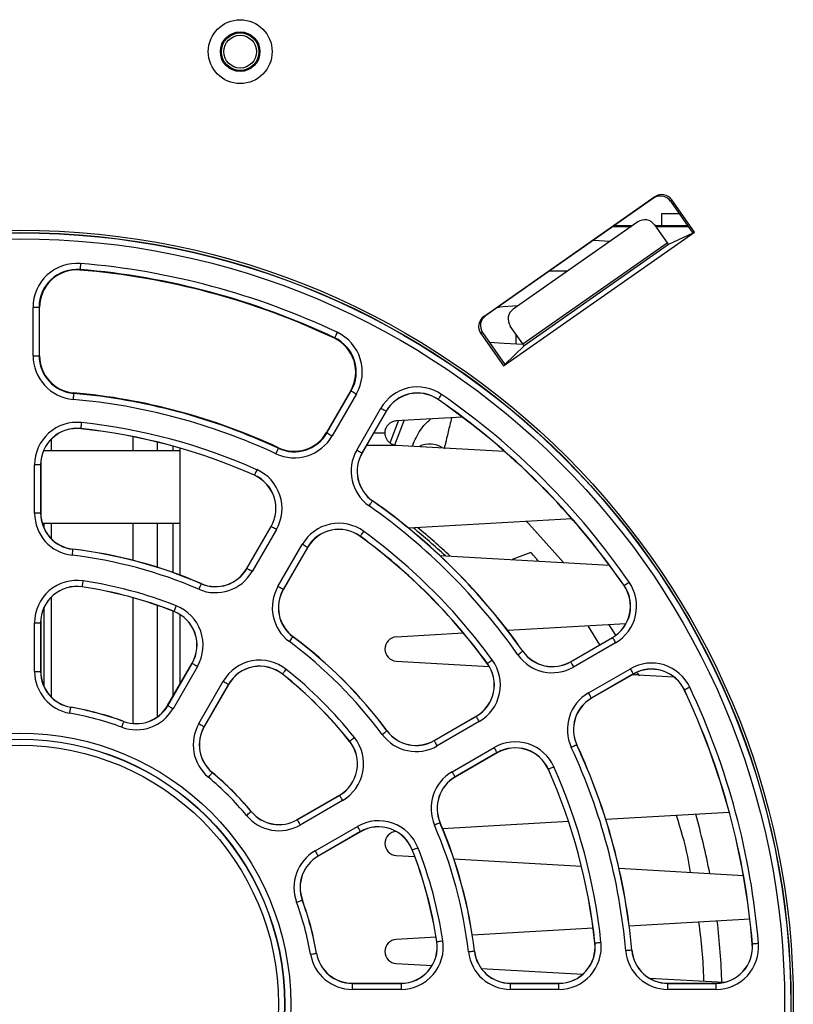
# Paper-space layout 'Sheet1' of a CAD drawing. Header units: millimetres. Extents: x -7 to 420, y -21 to 297.
# Tile 10 of 105: x 79 to 92, y 42 to 59. Entities that reach past the tile are written whole.
import ezdxf

# ---------------------------------------------------------------- set-up
doc = ezdxf.new("R2010")
doc.units = ezdxf.units.MM

psp = doc.layouts.new('Sheet1')

# ---------------------------------------------------------------- linework, layer by layer
at = {"color": 7, "linetype": 'Continuous', "lineweight": 25}
for p, q in [((89.463, 55.6), (86.623, 53.611)), ((89.44, 55.577), (86.652, 53.625)), ((89.44, 55.577), (89.463, 55.6)), ((89.741, 55.551), (89.719, 55.528)), ((89.719, 55.528), (90.09, 54.999)), ((90.118, 55.012), (89.741, 55.551)), ((89.58, 55.323), (89.862, 55.323)), ((89.58, 55.117), (89.58, 55.323)), ((89.179, 55.183), (87.112, 53.736)), ((88.773, 55.11), (89.075, 55.11)), ((89.084, 55.117), (88.782, 55.117)), ((89.457, 55.134), (89.664, 54.839)), ((89.58, 55.117), (89.469, 55.117)), ((89.474, 55.11), (90.011, 55.11)), ((90.007, 55.117), (89.58, 55.117)), ((86.951, 52.795), (90.118, 55.012)), ((88.443, 54.879), (88.722, 54.863)), ((90.09, 54.999), (89.689, 54.807)), ((90.118, 55.012), (90.09, 54.999)), ((87.269, 53.162), (89.664, 54.839)), ((89.689, 54.807), (87.291, 53.128)), ((89.687, 54.808), (89.69, 54.808)), ((79.922, 54.394), (79.921, 54.385)), ((79.143, 52.965), (79.143, 53.768)), ((79.143, 53.768), (79.243, 53.768)), ((79.243, 53.768), (79.243, 52.965)), ((79.243, 53.768), (79.251, 53.768)), ((79.251, 52.965), (79.251, 53.768)), ((86.855, 53.767), (86.881, 53.767)), ((87.19, 53.79), (86.861, 53.771)), ((86.881, 53.772), (86.881, 53.767)), ((87.161, 53.77), (87.161, 53.788)), ((86.623, 53.611), (86.652, 53.625)), ((87.269, 53.162), (87.063, 53.457)), ((84.146, 53.262), (84.142, 53.254)), ((86.603, 53.347), (86.574, 53.333)), ((86.574, 53.333), (86.951, 52.795)), ((86.603, 53.347), (86.974, 52.817)), ((87.161, 53.161), (87.161, 53.317)), ((86.974, 52.817), (87.291, 53.128)), ((79.143, 52.965), (79.243, 52.965)), ((79.243, 52.965), (79.251, 52.965)), ((86.951, 52.795), (86.974, 52.817)), ((79.815, 52.34), (79.816, 52.349)), ((84.414, 52.385), (84.012, 51.69)), ((84.02, 51.685), (84.422, 52.381)), ((84.508, 52.331), (84.107, 51.635)), ((84.422, 52.381), (84.414, 52.385)), ((84.514, 51.4), (84.915, 52.096)), ((85.866, 52.24), (85.865, 52.238)), ((85.002, 52.046), (84.6, 51.35)), ((85.004, 52.044), (84.602, 51.349)), ((85.002, 52.046), (85.004, 52.044)), ((86.269, 51.946), (85.169, 51.883)), ((85.067, 51.518), (85.208, 51.885)), ((85.145, 51.488), (85.301, 51.89)), ((79.934, 51.756), (79.934, 51.754)), ((80.8, 51.621), (80.8, 51.387)), ((84.02, 51.685), (84.012, 51.69)), ((84.795, 51.683), (84.98, 51.683)), ((81.2, 51.533), (81.2, 51.387)), ((81.46, 51.465), (81.46, 51.387)), ((85.169, 51.483), (86.963, 51.381)), ((85.438, 51.468), (85.465, 51.539)), ((81.58, 51.387), (79.316, 51.387)), ((81.58, 51.431), (81.58, 49.327)), ((83.212, 51.43), (83.215, 51.438)), ((84.6, 51.35), (84.602, 51.349)), ((79.168, 50.352), (79.168, 51.157)), ((79.268, 51.157), (79.168, 51.157)), ((79.268, 51.157), (79.268, 50.352)), ((79.268, 51.157), (79.27, 51.157)), ((79.27, 51.157), (79.27, 50.352)), ((82.817, 50.984), (82.816, 50.981)), ((84.776, 50.556), (84.777, 50.558)), ((79.268, 50.352), (79.168, 50.352)), ((79.268, 50.352), (79.27, 50.352)), ((79.293, 50.187), (81.58, 50.187)), ((79.32, 50.187), (79.32, 50.112)), ((80.8, 50.187), (80.8, 49.571)), ((81.2, 50.187), (81.2, 49.457)), ((81.46, 50.187), (81.46, 49.37)), ((88.087, 50.258), (85.377, 50.103)), ((82.689, 49.436), (83.092, 50.133)), ((82.692, 49.435), (83.094, 50.132)), ((83.181, 50.082), (82.778, 49.385)), ((83.094, 50.132), (83.092, 50.133)), ((84.572, 49.97), (84.571, 49.968)), ((83.207, 49.137), (83.609, 49.834)), ((79.8, 49.754), (79.801, 49.756)), ((83.696, 49.784), (83.294, 49.087)), ((83.698, 49.783), (83.296, 49.086)), ((83.696, 49.784), (83.698, 49.783)), ((85.895, 49.65), (88.709, 49.489)), ((87.402, 49.702), (87.093, 49.582)), ((82.692, 49.435), (82.689, 49.436)), ((81.931, 49.183), (81.932, 49.185)), ((88.953, 49.153), (88.951, 49.152)), ((79.96, 49.132), (79.959, 49.13)), ((83.294, 49.087), (83.296, 49.086)), ((80.8, 48.95), (80.8, 46.875)), ((79.32, 48.776), (79.32, 47.486)), ((81.2, 48.826), (81.2, 46.97)), ((81.46, 48.73), (81.46, 47.307)), ((81.482, 48.724), (81.482, 48.722)), ((81.58, 48.672), (81.58, 47.515)), ((79.168, 47.726), (79.168, 48.536)), ((79.168, 48.536), (79.268, 48.536)), ((79.268, 48.536), (79.268, 47.726)), ((79.268, 48.536), (79.27, 48.536)), ((79.27, 48.536), (79.27, 47.726)), ((88.981, 48.518), (87.021, 48.405)), ((88.815, 48.329), (88.704, 48.502)), ((86.286, 48.363), (85.169, 48.299)), ((88.546, 48.169), (88.354, 48.482)), ((83.456, 48.303), (83.457, 48.304)), ((88.062, 47.889), (88.757, 48.291)), ((88.063, 47.887), (88.759, 48.289)), ((88.809, 48.202), (88.113, 47.801)), ((88.759, 48.289), (88.757, 48.291)), ((87.269, 48.063), (87.271, 48.065)), ((81.376, 47.162), (81.782, 47.863)), ((81.379, 47.16), (81.784, 47.862)), ((81.784, 47.862), (81.782, 47.863)), ((85.169, 47.9), (86.711, 47.812)), ((86.683, 47.859), (86.681, 47.858)), ((88.063, 47.887), (88.062, 47.889)), ((79.168, 47.726), (79.268, 47.726)), ((79.268, 47.726), (79.27, 47.726)), ((81.87, 47.812), (81.465, 47.11)), ((83.283, 47.685), (83.281, 47.683)), ((88.361, 47.372), (89.056, 47.773)), ((89.106, 47.687), (88.411, 47.285)), ((89.107, 47.685), (88.412, 47.283)), ((89.106, 47.687), (89.107, 47.685)), ((89.145, 47.672), (89.186, 47.696)), ((89.209, 47.651), (89.186, 47.696)), ((81.894, 46.863), (82.299, 47.565)), ((89.092, 47.676), (89.779, 47.636)), ((82.386, 47.515), (81.981, 46.813)), ((82.388, 47.513), (81.983, 46.812)), ((82.386, 47.515), (82.388, 47.513)), ((89.952, 47.423), (89.95, 47.421)), ((88.411, 47.285), (88.412, 47.283)), ((79.768, 47.132), (79.768, 47.135)), ((81.379, 47.16), (81.376, 47.162)), ((80.649, 46.896), (80.649, 46.899)), ((85.799, 46.583), (86.496, 46.985)), ((85.8, 46.581), (86.497, 46.983)), ((86.547, 46.896), (85.85, 46.494)), ((86.497, 46.983), (86.496, 46.985)), ((81.981, 46.813), (81.983, 46.812)), ((85.015, 46.743), (85.017, 46.744)), ((84.398, 46.57), (84.396, 46.568)), ((85.8, 46.581), (85.799, 46.583)), ((86.098, 46.065), (86.795, 46.468)), ((86.845, 46.381), (86.148, 45.979)), ((86.846, 46.379), (86.149, 45.977)), ((86.845, 46.381), (86.846, 46.379)), ((88.166, 46.509), (88.168, 46.51)), ((87.697, 46.104), (87.694, 46.103)), ((82.117, 46.049), (82.119, 46.051)), ((86.148, 45.979), (86.149, 45.977)), ((83.525, 45.27), (84.226, 45.675)), ((83.526, 45.268), (84.228, 45.673)), ((84.278, 45.586), (83.576, 45.181)), ((84.228, 45.673), (84.226, 45.675)), ((82.762, 45.404), (82.763, 45.406)), ((83.526, 45.268), (83.525, 45.27)), ((88.029, 45.238), (85.94, 45.119)), ((90.697, 45.391), (88.648, 45.274)), ((83.823, 44.752), (84.525, 45.157)), ((84.575, 45.071), (83.873, 44.666)), ((84.575, 45.071), (84.576, 45.069)), ((85.896, 45.218), (85.898, 45.219)), ((84.576, 45.069), (83.875, 44.664)), ((85.437, 44.77), (85.435, 44.769)), ((83.873, 44.666), (83.875, 44.664)), ((85.169, 44.675), (85.477, 44.657)), ((86.127, 44.62), (88.243, 44.499)), ((88.868, 44.463), (90.931, 44.345)), ((83.609, 43.936), (83.612, 43.936)), ((91.038, 43.619), (89.037, 43.504)), ((88.437, 43.47), (86.433, 43.355)), ((85.831, 43.321), (85.169, 43.283)), ((85.845, 43.247), (85.843, 43.246)), ((88.469, 43.221), (88.467, 43.221)), ((91.082, 43.207), (91.079, 43.206)), ((83.845, 43.055), (83.848, 43.055)), ((86.467, 43.087), (86.469, 43.088)), ((89.078, 43.104), (89.081, 43.104)), ((85.169, 42.883), (85.764, 42.849)), ((86.581, 42.803), (88.265, 42.706)), ((89.369, 42.643), (90.612, 42.572)), ((84.439, 42.555), (84.439, 42.557)), ((84.439, 42.557), (85.249, 42.557)), ((84.439, 42.555), (85.249, 42.555)), ((84.439, 42.555), (84.439, 42.455)), ((85.249, 42.555), (85.249, 42.557)), ((85.249, 42.555), (85.249, 42.455)), ((87.065, 42.557), (87.87, 42.557)), ((87.065, 42.555), (87.065, 42.557)), ((87.065, 42.455), (87.065, 42.555)), ((87.065, 42.555), (87.87, 42.555)), ((87.87, 42.555), (87.87, 42.557)), ((87.87, 42.455), (87.87, 42.555)), ((89.678, 42.557), (90.481, 42.557)), ((89.678, 42.555), (89.678, 42.557)), ((89.678, 42.455), (89.678, 42.555)), ((89.678, 42.555), (90.481, 42.555)), ((90.481, 42.555), (90.481, 42.557)), ((90.481, 42.455), (90.481, 42.555)), ((85.249, 42.455), (84.439, 42.455)), ((87.87, 42.455), (87.065, 42.455)), ((90.481, 42.455), (89.678, 42.455))]:
    psp.add_line(p, q, dxfattribs=at)
at = {"color": 8, "linetype": 'Continuous', "lineweight": 25}
for p, q in [((87.717, 54.371), (88.019, 54.371)), ((79.44, 51.576), (79.44, 51.387)), ((84.68, 51.483), (85.169, 51.483)), ((79.44, 50.187), (79.44, 49.933)), ((79.44, 48.955), (79.44, 47.308))]:
    psp.add_line(p, q, dxfattribs=at)
at = {"color": 7, "linetype": 'Continuous', "lineweight": 25, "flags": 128}
for points in [[(79.93, 54.493), (79.928, 54.474), (79.927, 54.456), (79.925, 54.439), (79.924, 54.424), (79.923, 54.411), (79.922, 54.402), (79.922, 54.396), (79.922, 54.394)], [(84.189, 53.352), (84.181, 53.335), (84.173, 53.318), (84.165, 53.302), (84.159, 53.289), (84.154, 53.278), (84.15, 53.269), (84.147, 53.264), (84.146, 53.262)], [(86.715, 53.187), (86.96, 53.173), (87.275, 53.155)], [(79.815, 52.34), (79.815, 52.338), (79.814, 52.332), (79.813, 52.323), (79.812, 52.31), (79.811, 52.295), (79.81, 52.278), (79.808, 52.26), (79.806, 52.241)], [(84.422, 52.381), (84.423, 52.379), (84.429, 52.377), (84.437, 52.372), (84.447, 52.366), (84.46, 52.358), (84.475, 52.35), (84.491, 52.34), (84.508, 52.331)], [(85.866, 52.24), (85.868, 52.242), (85.871, 52.246), (85.876, 52.254), (85.883, 52.264), (85.892, 52.277), (85.902, 52.291), (85.912, 52.306), (85.923, 52.322)], [(84.915, 52.096), (84.932, 52.086), (84.948, 52.077), (84.963, 52.068), (84.976, 52.061), (84.987, 52.054), (84.995, 52.05), (85, 52.047), (85.002, 52.046)], [(79.944, 51.856), (79.942, 51.836), (79.94, 51.818), (79.939, 51.801), (79.937, 51.786), (79.936, 51.773), (79.935, 51.764), (79.934, 51.758), (79.934, 51.756)], [(84.02, 51.685), (84.022, 51.684), (84.027, 51.681), (84.035, 51.677), (84.046, 51.67), (84.059, 51.663), (84.074, 51.654), (84.09, 51.645), (84.107, 51.635)], [(83.212, 51.43), (83.211, 51.428), (83.208, 51.423), (83.204, 51.414), (83.199, 51.403), (83.193, 51.389), (83.186, 51.374), (83.178, 51.357), (83.17, 51.339)], [(84.514, 51.4), (84.53, 51.391), (84.546, 51.381), (84.561, 51.373), (84.574, 51.365), (84.585, 51.359), (84.593, 51.354), (84.598, 51.351), (84.6, 51.35)], [(82.857, 51.075), (82.85, 51.057), (82.842, 51.04), (82.835, 51.025), (82.829, 51.011), (82.824, 51), (82.82, 50.991), (82.818, 50.986), (82.817, 50.984)], [(84.719, 50.474), (84.73, 50.49), (84.74, 50.505), (84.75, 50.519), (84.759, 50.531), (84.766, 50.542), (84.771, 50.549), (84.775, 50.554), (84.776, 50.556)], [(87.945, 49.533), (87.369, 50.178), (87.334, 50.215)], [(83.181, 50.082), (83.164, 50.091), (83.148, 50.101), (83.133, 50.109), (83.12, 50.117), (83.109, 50.123), (83.101, 50.128), (83.096, 50.131), (83.094, 50.132)], [(84.572, 49.97), (84.574, 49.972), (84.577, 49.977), (84.583, 49.984), (84.59, 49.994), (84.599, 50.006), (84.609, 50.02), (84.62, 50.035), (84.631, 50.051)], [(83.696, 49.784), (83.694, 49.785), (83.689, 49.788), (83.681, 49.793), (83.67, 49.799), (83.657, 49.807), (83.642, 49.815), (83.626, 49.825), (83.609, 49.834)], [(79.8, 49.754), (79.8, 49.751), (79.799, 49.746), (79.798, 49.736), (79.797, 49.724), (79.795, 49.709), (79.793, 49.692), (79.791, 49.673), (79.789, 49.654)], [(82.778, 49.385), (82.761, 49.394), (82.745, 49.404), (82.731, 49.412), (82.717, 49.42), (82.707, 49.426), (82.699, 49.431), (82.694, 49.434), (82.692, 49.435)], [(79.96, 49.132), (79.96, 49.134), (79.961, 49.14), (79.962, 49.149), (79.964, 49.162), (79.966, 49.177), (79.969, 49.194), (79.972, 49.212), (79.974, 49.231)], [(81.931, 49.183), (81.93, 49.181), (81.928, 49.175), (81.924, 49.167), (81.919, 49.155), (81.913, 49.141), (81.906, 49.126), (81.899, 49.109), (81.891, 49.091)], [(88.953, 49.153), (88.954, 49.155), (88.959, 49.158), (88.967, 49.163), (88.977, 49.17), (88.99, 49.179), (89.004, 49.189), (89.019, 49.199), (89.035, 49.21)], [(83.294, 49.087), (83.292, 49.088), (83.287, 49.091), (83.278, 49.096), (83.268, 49.102), (83.255, 49.11), (83.24, 49.118), (83.224, 49.127), (83.207, 49.137)], [(81.482, 48.724), (81.483, 48.726), (81.485, 48.732), (81.489, 48.74), (81.493, 48.752), (81.499, 48.766), (81.505, 48.782), (81.512, 48.799), (81.519, 48.817)], [(83.396, 48.222), (83.407, 48.238), (83.419, 48.253), (83.429, 48.266), (83.438, 48.279), (83.445, 48.289), (83.451, 48.296), (83.454, 48.301), (83.456, 48.303)], [(88.759, 48.289), (88.76, 48.287), (88.763, 48.282), (88.767, 48.274), (88.774, 48.263), (88.781, 48.25), (88.79, 48.235), (88.799, 48.219), (88.809, 48.202)], [(87.187, 48.006), (87.203, 48.017), (87.218, 48.027), (87.232, 48.037), (87.244, 48.046), (87.254, 48.053), (87.262, 48.058), (87.267, 48.062), (87.269, 48.063)], [(81.784, 47.862), (81.786, 47.861), (81.791, 47.858), (81.799, 47.853), (81.81, 47.847), (81.823, 47.84), (81.838, 47.831), (81.854, 47.822), (81.87, 47.812)], [(86.683, 47.859), (86.685, 47.861), (86.689, 47.864), (86.697, 47.87), (86.707, 47.877), (86.719, 47.886), (86.733, 47.896), (86.748, 47.907), (86.764, 47.918)], [(88.063, 47.887), (88.064, 47.885), (88.067, 47.88), (88.072, 47.872), (88.078, 47.861), (88.086, 47.848), (88.094, 47.833), (88.104, 47.817), (88.113, 47.801)], [(83.283, 47.685), (83.284, 47.686), (83.288, 47.691), (83.294, 47.698), (83.301, 47.708), (83.311, 47.72), (83.322, 47.733), (83.333, 47.748), (83.345, 47.763)], [(89.106, 47.687), (89.105, 47.689), (89.102, 47.694), (89.097, 47.702), (89.091, 47.713), (89.084, 47.726), (89.075, 47.741), (89.066, 47.757), (89.056, 47.773)], [(82.299, 47.565), (82.316, 47.555), (82.332, 47.546), (82.347, 47.537), (82.36, 47.53), (82.371, 47.523), (82.379, 47.519), (82.384, 47.516), (82.386, 47.515)], [(88.411, 47.285), (88.41, 47.287), (88.407, 47.292), (88.402, 47.3), (88.396, 47.311), (88.388, 47.324), (88.38, 47.339), (88.37, 47.355), (88.361, 47.372)], [(90.042, 47.465), (90.025, 47.457), (90.008, 47.449), (89.993, 47.442), (89.979, 47.435), (89.968, 47.43), (89.959, 47.426), (89.954, 47.423), (89.952, 47.423)], [(79.751, 47.034), (79.754, 47.053), (79.757, 47.071), (79.76, 47.088), (79.763, 47.103), (79.765, 47.115), (79.767, 47.124), (79.768, 47.13), (79.768, 47.132)], [(81.379, 47.16), (81.381, 47.159), (81.386, 47.156), (81.394, 47.152), (81.405, 47.146), (81.418, 47.138), (81.432, 47.129), (81.449, 47.12), (81.465, 47.11)], [(80.614, 46.803), (80.621, 46.821), (80.627, 46.838), (80.633, 46.854), (80.638, 46.868), (80.642, 46.88), (80.646, 46.889), (80.648, 46.894), (80.649, 46.896)], [(86.547, 46.896), (86.537, 46.913), (86.528, 46.929), (86.52, 46.944), (86.512, 46.957), (86.506, 46.968), (86.501, 46.976), (86.498, 46.981), (86.497, 46.983)], [(81.894, 46.863), (81.911, 46.853), (81.927, 46.844), (81.942, 46.835), (81.955, 46.828), (81.965, 46.822), (81.974, 46.817), (81.979, 46.814), (81.981, 46.813)], [(84.935, 46.683), (84.951, 46.695), (84.966, 46.706), (84.979, 46.716), (84.991, 46.725), (85.001, 46.732), (85.009, 46.738), (85.014, 46.741), (85.015, 46.743)], [(84.398, 46.57), (84.399, 46.571), (84.404, 46.575), (84.411, 46.581), (84.421, 46.589), (84.433, 46.598), (84.446, 46.609), (84.461, 46.62), (84.476, 46.632)], [(85.85, 46.494), (85.84, 46.511), (85.831, 46.527), (85.822, 46.542), (85.815, 46.555), (85.809, 46.566), (85.804, 46.574), (85.801, 46.579), (85.8, 46.581)], [(86.845, 46.381), (86.844, 46.383), (86.841, 46.388), (86.836, 46.396), (86.83, 46.407), (86.822, 46.42), (86.814, 46.435), (86.804, 46.451), (86.795, 46.468)], [(88.166, 46.509), (88.164, 46.508), (88.158, 46.506), (88.15, 46.502), (88.139, 46.497), (88.125, 46.49), (88.109, 46.483), (88.093, 46.475), (88.075, 46.467)], [(86.148, 45.979), (86.146, 45.981), (86.143, 45.986), (86.139, 45.994), (86.133, 46.005), (86.125, 46.018), (86.116, 46.032), (86.107, 46.049), (86.098, 46.065)], [(87.788, 46.144), (87.77, 46.137), (87.753, 46.129), (87.738, 46.122), (87.724, 46.116), (87.712, 46.111), (87.704, 46.107), (87.699, 46.105), (87.697, 46.104)], [(82.053, 45.972), (82.065, 45.987), (82.077, 46.001), (82.088, 46.014), (82.098, 46.026), (82.106, 46.035), (82.112, 46.042), (82.116, 46.047), (82.117, 46.049)], [(84.228, 45.673), (84.229, 45.671), (84.232, 45.666), (84.236, 45.658), (84.243, 45.647), (84.25, 45.634), (84.259, 45.619), (84.268, 45.603), (84.278, 45.586)], [(82.685, 45.34), (82.7, 45.352), (82.714, 45.364), (82.727, 45.375), (82.739, 45.385), (82.748, 45.393), (82.755, 45.399), (82.76, 45.403), (82.762, 45.404)], [(83.526, 45.268), (83.527, 45.266), (83.53, 45.261), (83.535, 45.253), (83.541, 45.242), (83.548, 45.229), (83.557, 45.214), (83.566, 45.198), (83.576, 45.181)], [(84.525, 45.157), (84.535, 45.141), (84.544, 45.125), (84.553, 45.11), (84.56, 45.097), (84.566, 45.086), (84.571, 45.078), (84.574, 45.073), (84.575, 45.071)], [(85.896, 45.218), (85.894, 45.217), (85.888, 45.215), (85.88, 45.211), (85.868, 45.206), (85.854, 45.2), (85.839, 45.194), (85.822, 45.186), (85.804, 45.179)], [(83.823, 44.752), (83.833, 44.736), (83.842, 44.72), (83.851, 44.705), (83.858, 44.692), (83.865, 44.681), (83.869, 44.673), (83.872, 44.668), (83.873, 44.666)], [(85.437, 44.77), (85.439, 44.77), (85.445, 44.772), (85.453, 44.776), (85.465, 44.78), (85.479, 44.786), (85.495, 44.792), (85.512, 44.799), (85.53, 44.806)], [(83.516, 43.901), (83.534, 43.908), (83.551, 43.914), (83.567, 43.92), (83.581, 43.925), (83.593, 43.93), (83.602, 43.933), (83.607, 43.935), (83.609, 43.936)], [(85.845, 43.247), (85.847, 43.247), (85.853, 43.248), (85.862, 43.249), (85.875, 43.251), (85.89, 43.253), (85.907, 43.256), (85.925, 43.259), (85.944, 43.262)], [(88.568, 43.231), (88.549, 43.229), (88.531, 43.227), (88.514, 43.226), (88.499, 43.224), (88.486, 43.223), (88.477, 43.222), (88.471, 43.221), (88.469, 43.221)], [(91.181, 43.215), (91.162, 43.213), (91.144, 43.212), (91.126, 43.21), (91.111, 43.209), (91.099, 43.208), (91.09, 43.207), (91.084, 43.207), (91.082, 43.207)], [(83.747, 43.038), (83.766, 43.041), (83.784, 43.045), (83.801, 43.047), (83.816, 43.05), (83.828, 43.052), (83.837, 43.054), (83.843, 43.055), (83.845, 43.055)], [(86.467, 43.087), (86.464, 43.087), (86.458, 43.087), (86.449, 43.085), (86.437, 43.084), (86.422, 43.082), (86.405, 43.08), (86.386, 43.078), (86.367, 43.076)], [(89.078, 43.104), (89.076, 43.104), (89.07, 43.104), (89.061, 43.103), (89.048, 43.102), (89.033, 43.1), (89.016, 43.099), (88.998, 43.097), (88.979, 43.095)]]:
    psp.add_lwpolyline(points, dxfattribs=at)
at = {"color": 7, "linetype": 'Continuous', "lineweight": 25}
for centre, radius in [((82.58, 58.007), 0.53), ((82.58, 58.007), 0.328), ((82.58, 58.007), 0.311), ((82.58, 58.007), 0.271), ((78.92, 42.207), 12.84), ((78.92, 42.207), 12.8), ((78.92, 42.207), 12.796), ((78.92, 42.207), 12.696), ((78.92, 42.207), 4.499), ((78.92, 42.207), 4.399), ((78.92, 42.207), 4.396), ((78.92, 42.207), 4.296)]:
    psp.add_circle(centre, radius, dxfattribs=at)
for centre, radius, start, end in [((79.87, 53.768), 0.728, 85.3024, 180), ((79.87, 53.768), 0.628, 85.3024, 180), ((79.87, 53.768), 0.619, 85.3024, 180), ((78.92, 42.207), 12.219, 64.6976, 85.3024), ((78.92, 42.207), 12.228, 64.6976, 85.3024), ((78.92, 42.207), 12.328, 64.6976, 85.3024), ((83.878, 52.694), 0.619, 330, 64.6976), ((83.878, 52.694), 0.628, 330, 64.6976), ((83.878, 52.694), 0.728, 330, 64.6976), ((79.87, 52.965), 0.728, 180, 264.9536), ((79.87, 52.965), 0.628, 180, 264.9536), ((79.87, 52.965), 0.619, 180, 264.9536), ((85.523, 51.744), 0.702, 55.3024, 150), ((78.92, 42.207), 10.172, 65.0464, 84.9536), ((78.92, 42.207), 10.181, 65.0464, 84.9536), ((85.523, 51.744), 0.602, 55.3024, 150), ((85.523, 51.744), 0.6, 55.3024, 150), ((78.92, 42.207), 12.302, 34.6976, 55.3024), ((78.92, 42.207), 10.072, 65.0464, 84.9536), ((78.92, 42.207), 12.2, 34.6976, 55.3024), ((78.92, 42.207), 12.202, 34.6976, 55.3024), ((79.87, 51.157), 0.702, 83.9408, 180), ((78.92, 42.207), 9.702, 66.0592, 83.9408), ((79.87, 51.157), 0.602, 83.9408, 180), ((79.87, 51.157), 0.6, 83.9408, 180), ((78.92, 42.207), 9.602, 66.0592, 83.9408), ((78.92, 42.207), 9.6, 66.0592, 83.9408), ((83.477, 51.999), 0.728, 245.0464, 330), ((83.477, 51.999), 0.628, 245.0464, 330), ((83.477, 51.999), 0.619, 245.0464, 330), ((85.724, 51.099), 0.4, 58.3794, 115.0676), ((85.122, 51.049), 0.702, 150, 234.9536), ((85.122, 51.049), 0.602, 150, 234.9536), ((85.122, 51.049), 0.6, 150, 234.9536), ((82.572, 50.433), 0.6, 330, 66.0592), ((82.572, 50.433), 0.602, 330, 66.0592), ((82.572, 50.433), 0.702, 330, 66.0592), ((78.92, 42.207), 10.098, 35.0464, 54.9536), ((78.92, 42.207), 10.198, 35.0464, 54.9536), ((78.92, 42.207), 10.2, 35.0464, 54.9536), ((79.87, 50.352), 0.702, 180, 263.3471), ((79.87, 50.352), 0.602, 180, 263.3471), ((79.87, 50.352), 0.6, 180, 263.3471), ((84.218, 49.483), 0.702, 53.9408, 150), ((84.218, 49.483), 0.602, 53.9408, 150), ((84.218, 49.483), 0.6, 53.9408, 150), ((78.92, 42.207), 9.602, 36.0592, 53.9408), ((78.92, 42.207), 9.702, 36.0592, 53.9408), ((79.08, 42.207), 10.15, 47.1218, 51.1102), ((79.08, 42.207), 10.2, 46.7814, 50.7991), ((78.92, 42.207), 9.6, 36.0592, 53.9408), ((78.92, 42.207), 7.498, 66.6529, 83.3471), ((78.92, 42.207), 7.598, 66.6529, 83.3471), ((78.92, 42.207), 7.6, 66.6529, 83.3471), ((82.17, 49.736), 0.702, 246.6529, 330), ((82.17, 49.736), 0.602, 246.6529, 330), ((82.17, 49.736), 0.6, 246.6529, 330), ((79.87, 48.536), 0.702, 81.4636, 180), ((78.92, 42.207), 7.102, 68.5364, 81.4636), ((88.457, 48.81), 0.602, 300, 34.6976), ((88.457, 48.81), 0.702, 300, 34.6976), ((79.87, 48.536), 0.602, 81.4636, 180), ((79.87, 48.536), 0.6, 81.4636, 180), ((78.92, 42.207), 7, 68.5364, 81.4636), ((78.92, 42.207), 7.002, 68.5364, 81.4636), ((83.815, 48.786), 0.702, 150, 233.3471), ((83.815, 48.786), 0.602, 150, 233.3471), ((83.815, 48.786), 0.6, 150, 233.3471), ((88.457, 48.81), 0.6, 300, 34.6976), ((81.262, 48.163), 0.602, 330, 68.5364), ((81.262, 48.163), 0.6, 330, 68.5364), ((81.262, 48.163), 0.702, 330, 68.5364), ((78.92, 42.207), 7.498, 36.6529, 53.3471), ((78.92, 42.207), 7.598, 36.6529, 53.3471), ((78.92, 42.207), 7.6, 36.6529, 53.3471), ((85.18, 48.1), 0.2, 93.2765, 266.7235), ((87.762, 48.409), 0.602, 215.0464, 300), ((87.762, 48.409), 0.6, 215.0464, 300), ((82.907, 47.213), 0.702, 51.4636, 150), ((86.196, 47.505), 0.6, 300, 36.0592), ((86.196, 47.505), 0.602, 300, 36.0592), ((86.196, 47.505), 0.702, 300, 36.0592), ((87.762, 48.409), 0.702, 215.0464, 300), ((89.407, 47.165), 0.702, 25.3024, 120), ((79.87, 47.726), 0.702, 180, 260.2329), ((79.87, 47.726), 0.602, 180, 260.2329), ((79.87, 47.726), 0.6, 180, 260.2329), ((82.907, 47.213), 0.602, 51.4636, 150), ((82.907, 47.213), 0.6, 51.4636, 150), ((78.92, 42.207), 7.002, 38.5364, 51.4636), ((78.92, 42.207), 7.102, 38.5364, 51.4636), ((89.407, 47.165), 0.602, 25.3024, 120), ((89.407, 47.165), 0.6, 25.3024, 120), ((78.92, 42.207), 7, 38.5364, 51.4636), ((88.712, 46.764), 0.702, 120, 204.9536), ((78.92, 42.207), 12.2, 4.6976, 25.3024), ((78.92, 42.207), 12.202, 4.6976, 25.3024), ((78.92, 42.207), 12.302, 4.6976, 25.3024), ((88.712, 46.764), 0.602, 120, 204.9536), ((88.712, 46.764), 0.6, 120, 204.9536), ((78.92, 42.207), 4.898, 69.7671, 80.2329), ((78.92, 42.207), 5, 69.7671, 80.2329), ((78.92, 42.207), 4.998, 69.7671, 80.2329), ((80.857, 47.462), 0.702, 249.7671, 330), ((80.857, 47.462), 0.6, 249.7671, 330), ((80.857, 47.462), 0.602, 249.7671, 330), ((82.502, 46.512), 0.702, 150, 230.2329), ((82.502, 46.512), 0.602, 150, 230.2329), ((82.502, 46.512), 0.6, 150, 230.2329), ((85.499, 47.102), 0.602, 216.6529, 300), ((85.499, 47.102), 0.6, 216.6529, 300), ((83.926, 46.195), 0.6, 300, 38.5364), ((83.926, 46.195), 0.602, 300, 38.5364), ((83.926, 46.195), 0.702, 300, 38.5364), ((85.499, 47.102), 0.702, 216.6529, 300), ((87.146, 45.859), 0.702, 23.9408, 120), ((87.146, 45.859), 0.602, 23.9408, 120), ((87.146, 45.859), 0.6, 23.9408, 120), ((78.92, 42.207), 10.098, 5.0464, 24.9536), ((78.92, 42.207), 10.198, 5.0464, 24.9536), ((78.92, 42.207), 10.2, 5.0464, 24.9536), ((86.449, 45.457), 0.702, 120, 203.3471), ((78.92, 42.207), 9.6, 6.0592, 23.9408), ((78.92, 42.207), 9.602, 6.0592, 23.9408), ((78.92, 42.207), 9.702, 6.0592, 23.9408), ((78.92, 42.207), 4.898, 39.7671, 50.2329), ((78.92, 42.207), 4.998, 39.7671, 50.2329), ((78.92, 42.207), 5, 39.7671, 50.2329), ((86.449, 45.457), 0.602, 120, 203.3471), ((86.449, 45.457), 0.6, 120, 203.3471), ((83.225, 45.789), 0.602, 219.7671, 300), ((83.225, 45.789), 0.6, 219.7671, 300), ((83.225, 45.789), 0.702, 219.7671, 300), ((84.876, 44.549), 0.702, 21.4636, 120), ((79.08, 42.207), 11.5, 10.876, 15.9062), ((84.876, 44.549), 0.602, 21.4636, 120), ((84.876, 44.549), 0.6, 21.4636, 120), ((85.18, 44.875), 0.2, 93.2765, 266.7235), ((78.92, 42.207), 7.498, 6.6529, 23.3471), ((78.92, 42.207), 7.598, 6.6529, 23.3471), ((78.92, 42.207), 7.6, 6.6529, 23.3471), ((84.175, 44.144), 0.702, 120, 200.2329), ((78.92, 42.207), 7, 8.5364, 21.4636), ((78.92, 42.207), 7.002, 8.5364, 21.4636), ((78.92, 42.207), 7.102, 8.5364, 21.4636), ((84.175, 44.144), 0.602, 120, 200.2329), ((84.175, 44.144), 0.6, 120, 200.2329), ((78.92, 42.207), 4.998, 9.7671, 20.2329), ((78.92, 42.207), 5, 9.7671, 20.2329), ((78.92, 42.207), 4.898, 9.7671, 20.2329), ((79.08, 42.207), 11.5, 1.7441, 6.8947), ((85.18, 43.083), 0.2, 93.2765, 266.7235), ((85.249, 43.157), 0.702, 270, 8.5364), ((85.249, 43.157), 0.602, 270, 8.5364), ((85.249, 43.157), 0.6, 270, 8.5364), ((87.87, 43.157), 0.702, 270, 6.0592), ((87.87, 43.157), 0.602, 270, 6.0592), ((87.87, 43.157), 0.6, 270, 6.0592), ((90.481, 43.157), 0.702, 270, 4.6976), ((90.481, 43.157), 0.602, 270, 4.6976), ((90.481, 43.157), 0.6, 270, 4.6976), ((84.439, 43.157), 0.702, 189.7671, 270), ((84.439, 43.157), 0.602, 189.7671, 270), ((84.439, 43.157), 0.6, 189.7671, 270), ((87.065, 43.157), 0.702, 186.6529, 270), ((87.065, 43.157), 0.602, 186.6529, 270), ((87.065, 43.157), 0.6, 186.6529, 270), ((89.678, 43.157), 0.702, 185.0464, 270), ((89.678, 43.157), 0.602, 185.0464, 270), ((89.678, 43.157), 0.6, 185.0464, 270)]:
    psp.add_arc(centre, radius, start, end, dxfattribs=at)
for centre, major_axis, ratio, start_param, end_param in [((89.555, 55.413), (-0.143, -0.14), 0.998592, 2.976816, 4.547156), ((89.577, 55.436), (-0.143, -0.14), 0.998592, 2.976816, 4.547156), ((89.293, 55.019), (0.143, 0.14), 0.998592, 6.118187, 7.688526), ((89.666, 54.84), (-0.0229, 0.0328), 0.052408, 1.570796, 3.132866), ((87.227, 53.572), (0.181, 0.086), 0.998592, 1.736252, 3.306591), ((86.738, 53.448), (0.181, 0.086), 0.998592, 1.736029, 3.306369), ((86.767, 53.461), (0.181, 0.086), 0.998592, 1.736029, 3.306369), ((87.268, 53.161), (-0.0229, 0.0328), 0.052408, 3.150319, 4.712389)]:
    psp.add_ellipse(centre, major_axis=major_axis, ratio=ratio, start_param=start_param, end_param=end_param, dxfattribs=at)
at = {"color": 8, "linetype": 'Continuous', "lineweight": 25}
psp.add_open_spline([(86.089, 51.935), (86.069, 51.854), (86.027, 51.685), (85.984, 51.506), (85.965, 51.427), (85.964, 51.421), (85.964, 51.419)], degree=3, knots=[0, 0, 0, 0, 0.285798, 0.596043, 0.883375, 1, 1, 1, 1], dxfattribs=at)
at = {"color": 7, "linetype": 'Continuous', "lineweight": 25}
for points, knots in [([(85.169, 51.883), (85.159, 51.882), (85.135, 51.879), (85.097, 51.866), (85.039, 51.832), (84.994, 51.768), (84.977, 51.707), (84.98, 51.684), (84.98, 51.683), (84.98, 51.683)], [0, 0, 0, 0, 0.0286, 0.066898, 0.135759, 0.330957, 0.635695, 0.941296, 1, 1, 1, 1]), ([(85.465, 51.539), (85.509, 51.627), (85.58, 51.771), (85.7, 51.876), (85.745, 51.916)], [0, 0, 0, 0, 0.616195, 1, 1, 1, 1]), ([(84.98, 51.683), (84.98, 51.681), (84.98, 51.677), (84.983, 51.643), (84.997, 51.598), (85.026, 51.552), (85.067, 51.516), (85.116, 51.491), (85.152, 51.486), (85.169, 51.483)], [0, 0, 0, 0, 0.160995, 0.322161, 0.476717, 0.610298, 0.73633, 0.874949, 1, 1, 1, 1]), ([(87.53, 49.559), (87.521, 49.568), (87.503, 49.589), (87.472, 49.625), (87.441, 49.659), (87.417, 49.685), (87.404, 49.7), (87.399, 49.706), (87.401, 49.703), (87.401, 49.703)], [0, 0, 0, 0, 0.15439, 0.333166, 0.512596, 0.68483, 0.845093, 0.995055, 1, 1, 1, 1]), ([(90.055, 44.395), (90.04, 44.483), (89.988, 44.804), (89.891, 45.115), (89.821, 45.341)], [0, 0, 0, 0, 0.274879, 1, 1, 1, 1]), ([(90.272, 42.591), (90.272, 42.601), (90.275, 42.929), (90.233, 43.255), (90.193, 43.57)], [0, 0, 0, 0, 0.031125, 1, 1, 1, 1])]:
    psp.add_open_spline(points, degree=3, knots=knots, dxfattribs=at)

doc.saveas('drawing.dxf')
